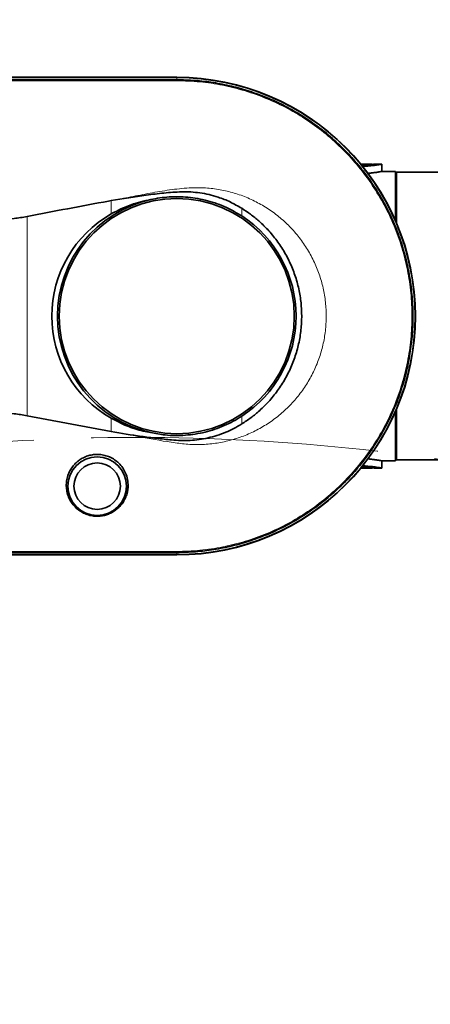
# Model space of a CAD drawing. Header units: millimetres. Extents: x 0 to 14900, y 0 to 10500.
# Tile 24 of 56: x 4805 to 5032, y 6269 to 6813. Entities that reach past the tile are written whole.
import ezdxf

# ---------------------------------------------------------------- set-up
doc = ezdxf.new("R2010")
doc.units = ezdxf.units.MM
doc.header["$LTSCALE"] = 25
doc.linetypes.add('PHANTOM', pattern=[12.7, 6.35, -1.27, 1.27, -1.27, 1.27, -1.27])
doc.styles.add('SLDTEXTSTYLE0', font='TXT', dxfattribs={"width": 0.605})
doc.dimstyles.new('SLDDIMSTYLE0', dxfattribs={"dimtxt": 87.5, "dimasz": 87.5, "dimexe": 0, "dimexo": 0.0625, "dimgap": 21.875, "dimtad": 1, "dimdec": 0, "dimrnd": 1e-09, "dimzin": 12, "dimdsep": 46, "dimtxsty": 'SLDTEXTSTYLE0', "dimsah": 1, "dimcen": 0.09, "dimadec": 0, "dimazin": 3, "dimtfac": 1, "dimtofl": 0, "dimtmove": 0, "dimatfit": 3, "dimfxl": 1, "dimfrac": 2, "dimtolj": 1, "dimtzin": 12, "dimarcsym": 0})

# ---------------------------------------------------------------- blocks, each defined once
blk = doc.blocks.new('_D_4')
at = {"color": 7, "linetype": 'Continuous', "lineweight": 0}
for p, q in [((3798.89, 7609.14), (6438.13, 7609.14)), ((6400.63, 7609.14), (6400.63, 4544.27)), ((3927.69, 4544.27), (6438.13, 4544.27))]:
    blk.add_line(p, q, dxfattribs=at)
at = {"color": 7, "linetype": 'Continuous', "lineweight": 18}
for points in [[(6400.63, 7609.14), (6388.13, 7521.64), (6413.13, 7521.64)], [(6400.63, 4544.27), (6413.13, 4631.77), (6388.13, 4631.77)]]:
    blk.add_solid(points, dxfattribs=at)
at = {"color": 7, "linetype": 'Continuous', "lineweight": 18, "insert": (6287.84, 5943.02), "char_height": 87.5, "attachment_point": 1, "rotation": 90, "style": 'SLDTEXTSTYLE0'}
blk.add_mtext('3065', dxfattribs=at)

msp = doc.modelspace()

# ---------------------------------------------------------------- linework, layer by layer
at = {"color": 7, "linetype": 'Continuous', "lineweight": 35}
for p, q in [((4891.3889787, 6781.2675931), (4789.3889787, 6781.2675931)), ((4789.3889787, 6781.1103698), (4891.3889787, 6781.1103698)), ((4891.3770965, 6779.9008007), (4891.3889787, 6779.9008193)), ((4993.2123551, 6733.2675931), (4999.3889787, 6733.2675931)), ((4999.3889787, 6733.0845338), (4999.3889787, 6733.2675931)), ((5004.8889787, 6733.2675931), (5000.8645591, 6733.2675931)), ((5004.8889787, 6729.2660625), (5004.8889787, 6733.2662463)), ((4995.3889787, 6732.1002558), (4994.0969009, 6732.0309588)), ((5012.3889787, 6729.2675931), (5004.8808042, 6729.2675931)), ((5012.3889787, 6729.2675931), (5012.3889787, 6702.0217399)), ((5012.8889787, 6728.7675931), (5012.3889787, 6728.2675931)), ((5039.8889787, 6728.7675931), (5012.8889787, 6728.7675931)), ((5012.8889787, 6728.7675931), (5012.8889787, 6700.8597437)), ((5012.8889787, 6597.6754425), (5012.8889787, 6569.7675931)), ((4855.1248753, 6585.4218226), (4808.5997737, 6594.2064794)), ((5012.3889787, 6596.5134464), (5012.3889787, 6569.2675931)), ((5012.3889787, 6570.2675931), (5012.8889787, 6569.7675931)), ((5012.8889787, 6569.7675931), (5039.8889787, 6569.7675931)), ((4999.3889787, 6565.2675931), (4993.2123551, 6565.2675931)), ((4995.3889787, 6566.4349305), (4994.0221825, 6566.5082347)), ((4999.3889787, 6565.2675931), (4999.3889787, 6565.4505861)), ((5000.8645591, 6565.2675931), (5004.8889787, 6565.2675931)), ((5004.8785868, 6569.2675931), (5012.3889787, 6569.2675931)), ((5004.8889787, 6565.26894), (5004.8889787, 6569.2695394)), ((4891.3889787, 6517.4248165), (4789.3889787, 6517.4248165)), ((4789.3889787, 6517.2675931), (4891.3889787, 6517.2675931)), ((4891.3889787, 6518.6355666), (4891.383837, 6518.6355701))]:
    msp.add_line(p, q, dxfattribs=at)
at = {"color": 8, "linetype": 'Continuous', "lineweight": 18}
for p, q in [((4891.3770965, 6779.9008007), (4891.3889787, 6779.3430441)), ((4891.3889787, 6779.9008193), (4891.3889787, 6781.1103698)), ((4995.3889787, 6732.1002558), (4995.3889787, 6732.7256664)), ((4855.1248753, 6705.7559497), (4855.1248753, 6713.1136174)), ((4927.3271728, 6708.8809164), (4927.3271728, 6704.6250335)), ((4808.5997737, 6704.327493), (4808.5997737, 6594.2064794)), ((4855.1248753, 6585.4218226), (4855.1248753, 6592.7792365)), ((4927.3271728, 6593.9101528), (4927.3271728, 6589.6520441)), ((4995.3889787, 6565.8095198), (4995.3889787, 6566.4349305)), ((4891.3889787, 6519.1929257), (4878.7340272, 6519.1943773)), ((4891.3889787, 6519.1929257), (4891.383837, 6518.6355701)), ((4891.3889787, 6518.6355666), (4891.3889787, 6517.4248165))]:
    msp.add_line(p, q, dxfattribs=at)
at = {"color": 7, "linetype": 'Continuous', "lineweight": 35}
for centre, radius in [((4891.3889787, 6649.2675931), 65), ((4847.3889787, 6555.2675931), 16.25), ((4847.3889787, 6555.2675931), 12.8571333)]:
    msp.add_circle(centre, radius, dxfattribs=at)
at = {"color": 7, "linetype": 'Continuous', "lineweight": 18}
msp.add_arc((3748.8889757, 5324.2675931), 2284.8733767, 5, 155, dxfattribs=at)
at = {"color": 7, "linetype": 'Continuous', "lineweight": 35}
for radius, start, end in [(132, 270, 90), (131.8427767, 270, 90), (66, 102.588917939, 257.411082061), (66, 302.991737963, 57.008262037)]:
    msp.add_arc((4891.3889787, 6649.2675931), radius, start, end, dxfattribs=at)
at = {"color": 7, "linetype": 'PHANTOM', "lineweight": 18}
msp.add_arc((4869.6080111, 5422.3178037), 1159.8733767, 5, 104.9292866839, dxfattribs=at)
at = {"color": 7, "linetype": 'Continuous', "lineweight": 35}
msp.add_ellipse((4887.4306598, 6649.2675931), major_axis=(65.1645268, 0), ratio=0.998153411, start_param=2.0895028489, end_param=4.1936824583, dxfattribs=at)
at = {"color": 8, "linetype": 'Continuous', "lineweight": 18}
for points, knots in [([(4789.3889787, 6779.3416765), (4797.8889829, 6779.3418214), (4814.8889914, 6779.3421113), (4837.5556675, 6779.3412373), (4857.3890099, 6779.3425311), (4874.3890375, 6779.3404269), (4885.7223307, 6779.3421717), (4891.3889787, 6779.3430441)], [0, 0, 0, 0, 0.249999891, 0.4999997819, 0.6666662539, 0.8333330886, 1, 1, 1, 1]), ([(4891.3889787, 6779.3430441), (4895.6586893, 6779.2252865), (4904.1730313, 6778.9904628), (4916.8248785, 6777.0308603), (4929.2349641, 6773.9348887), (4941.2791949, 6769.6186455), (4952.8279382, 6764.1562519), (4963.7876222, 6757.5816512), (4974.0595632, 6749.9630088), (4983.5250398, 6741.3761573), (4992.1014229, 6731.9190006), (4999.7151366, 6721.6484137), (5006.2903352, 6710.6829467), (5011.7461503, 6699.1395618), (5016.0562803, 6687.1083968), (5019.1643082, 6674.7039967), (5021.0428334, 6662.0650326), (5021.6707721, 6649.3103823), (5021.0498039, 6636.5390953), (5019.1752523, 6623.8929484), (5016.0814639, 6611.5085456), (5011.780319, 6599.4724316), (5006.3191028, 6587.9097166), (4999.7555711, 6576.9494857), (4992.1546171, 6566.6841539), (4983.5733358, 6557.2040154), (4974.1085561, 6548.6119821), (4963.8600359, 6541.0031997), (4952.9024618, 6534.4193985), (4941.3468621, 6528.9456327), (4929.3254837, 6524.6246016), (4916.9320959, 6521.529405), (4904.2458937, 6519.5610044), (4895.6770317, 6519.3156877), (4891.3889787, 6519.1929257)], [0, 0, 0, 0, 0.031347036, 0.0625099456, 0.093796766, 0.1251778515, 0.156309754, 0.187477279, 0.2188904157, 0.250083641, 0.28118816, 0.3125045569, 0.3438284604, 0.3749392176, 0.4061252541, 0.4375386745, 0.4687048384, 0.499819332, 0.531176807, 0.5624603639, 0.5935606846, 0.6247776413, 0.656181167, 0.6873245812, 0.7184533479, 0.7498410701, 0.7810858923, 0.81218447, 0.8434367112, 0.8748192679, 0.9059450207, 0.9370931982, 0.9685200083, 1, 1, 1, 1]), ([(4855.1248753, 6713.1136174), (4858.7104546, 6713.7917706), (4865.8841774, 6715.1485621), (4876.6195583, 6717.2959019), (4887.4118748, 6719.090246), (4897.3192096, 6720.2334466), (4906.3346968, 6720.3414776), (4914.3376824, 6719.4714829), (4922.1945187, 6717.7300672), (4929.7988634, 6715.0944985), (4937.0654852, 6711.6386106), (4943.9273001, 6707.3906989), (4950.2723186, 6702.3655076), (4956.0280041, 6696.6441324), (4961.0918749, 6690.3344587), (4965.375416, 6683.5025422), (4968.8554347, 6676.2592813), (4971.495623, 6668.6952828), (4973.2389198, 6660.9028862), (4974.1046735, 6652.9926584), (4974.0874772, 6645.0412202), (4973.1575482, 6637.1522623), (4971.3625293, 6629.4237008), (4968.7238427, 6621.9421298), (4965.2474165, 6614.8142291), (4961.0095253, 6608.1157131), (4956.0508181, 6601.9102149), (4950.4064458, 6596.2986956), (4944.1675384, 6591.3331907), (4937.4014223, 6587.071283), (4930.1745647, 6583.5958653), (4922.5889368, 6580.9326722), (4914.7364269, 6579.1055897), (4906.7013577, 6578.2307957), (4898.5932815, 6578.2302055), (4887.2641727, 6579.5435085), (4872.8203534, 6582.2132783), (4861.0235808, 6584.3522692), (4855.1248753, 6585.4218226)], [0, 0, 0, 0, 0.0342608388, 0.0685461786, 0.1027783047, 0.1369665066, 0.1620758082, 0.1872669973, 0.2123778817, 0.2374745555, 0.262650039, 0.287746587, 0.3130343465, 0.3384045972, 0.3636924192, 0.3887115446, 0.4138119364, 0.4388306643, 0.4635954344, 0.4884394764, 0.5132039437, 0.5378992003, 0.5626733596, 0.5873688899, 0.6120558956, 0.6368210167, 0.6615090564, 0.6863644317, 0.7112980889, 0.7361544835, 0.7612356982, 0.7863953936, 0.8114764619, 0.8367557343, 0.8621235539, 0.8874326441, 0.9437132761, 1, 1, 1, 1]), ([(4878.7340272, 6519.1943773), (4865.9523456, 6519.194049), (4844.6706653, 6519.1935023), (4814.8889788, 6519.1932125), (4797.8889785, 6519.1934104), (4789.3889787, 6519.1935093)], [0, 0, 0, 0, 0.429179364, 0.7145896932, 1, 1, 1, 1])]:
    msp.add_open_spline(points, degree=3, knots=knots, dxfattribs=at)
at = {"color": 7, "linetype": 'Continuous', "lineweight": 35}
for points, knots in [([(4789.3925004, 6779.8987256), (4796.0627374, 6779.8987819), (4809.4029612, 6779.8988943), (4829.4131823, 6779.8992368), (4849.7454347, 6779.8972552), (4866.9045164, 6779.903263), (4880.8890829, 6779.8929116), (4887.8813051, 6779.8981712), (4891.3770965, 6779.9008007)], [0, 0, 0, 0, 0.19621165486, 0.39241595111, 0.58862009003, 0.79430644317, 0.89716262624, 1, 1, 1, 1]), ([(4891.3889787, 6779.9008193), (4894.7631556, 6779.8286432), (4901.5117696, 6779.6842852), (4911.611127, 6778.4591687), (4921.629548, 6776.4884455), (4931.5073018, 6773.7155296), (4941.1417487, 6770.1924981), (4950.6570961, 6765.8416924), (4959.9631881, 6760.6264081), (4969.020299, 6754.5209087), (4977.5686457, 6747.6338623), (4985.5465559, 6740.0159396), (4992.8647538, 6731.7623406), (4999.4583667, 6722.9341095), (5005.265703, 6713.5695221), (5010.2737342, 6703.7399307), (5014.4482111, 6693.5284179), (5017.7489225, 6683.0143206), (5020.1299972, 6672.2539873), (5021.6024476, 6661.3191222), (5022.1622484, 6650.2996953), (5021.7961302, 6639.3307292), (5020.5065591, 6628.4919984), (5018.3311042, 6617.7960202), (5015.2380092, 6607.2662676), (5011.25013, 6596.9791929), (5006.422332, 6587.058624), (5000.7862874, 6577.5878404), (4994.3535215, 6568.6386504), (4987.1849648, 6560.2504835), (4979.3444573, 6552.4867185), (4970.8907309, 6545.4153404), (4961.8584239, 6539.100182), (4952.318098, 6533.558381), (4942.3505611, 6528.8275565), (4932.2494161, 6525.0364267), (4922.0941547, 6522.1595156), (4911.9619245, 6520.1467712), (4901.7023492, 6518.8712264), (4894.8231245, 6518.7140366), (4891.3889787, 6518.6355666)], [0, 0, 0, 0, 0.0246708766, 0.0493436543, 0.074272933, 0.0992790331, 0.1242850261, 0.1492141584, 0.1757082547, 0.2022023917, 0.2289950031, 0.2558833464, 0.2827717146, 0.30956436, 0.3363594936, 0.3632503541, 0.3901412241, 0.4169363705, 0.4437357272, 0.4706308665, 0.4975260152, 0.5243253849, 0.5507881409, 0.577250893, 0.6040487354, 0.6309423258, 0.6578359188, 0.6846337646, 0.7114341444, 0.7383303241, 0.7652265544, 0.7920270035, 0.8188252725, 0.8457193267, 0.8726134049, 0.8994117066, 0.9245201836, 0.9497079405, 0.9748939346, 1, 1, 1, 1]), ([(4993.6491834, 6732.6277408), (4994.0363319, 6732.6470795), (4994.6335234, 6732.6769101), (4995.1924087, 6732.71298), (4995.3889787, 6732.7256664)], [0, 0, 0, 0, 0.6482821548, 1, 1, 1, 1]), ([(4995.3889787, 6732.7256664), (4995.6488687, 6732.7435128), (4996.170457, 6732.7793297), (4996.9050465, 6732.8383529), (4997.6009022, 6732.8996391), (4998.2384699, 6732.9610484), (4998.8123516, 6733.0203913), (4999.3225687, 6733.0764047), (4999.7713579, 6733.1282181), (5000.1473986, 6733.173483), (5000.4468818, 6733.2107103), (5000.6748563, 6733.2397573), (5000.8169185, 6733.2581619), (5000.9016809, 6733.2692483), (5000.872698, 6733.265468), (5000.8645591, 6733.2644065)], [0, 0, 0, 0, 0.0792837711, 0.1591191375, 0.2406907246, 0.3228613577, 0.4021448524, 0.4819791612, 0.5635553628, 0.6457360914, 0.7248455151, 0.8045105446, 0.8859342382, 0.9679680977, 1, 1, 1, 1]), ([(5004.8814289, 6733.2662463), (5004.8774386, 6733.2655313), (5004.8685423, 6733.2639373), (5004.6793031, 6733.2302714), (5004.2908307, 6733.1621398), (5003.7040718, 6733.0636437), (5002.9885793, 6732.9476632), (5002.0862501, 6732.8099634), (5001.0196727, 6732.6621778), (5000.2111712, 6732.5582512), (4999.1953212, 6732.437382), (4997.9334769, 6732.3033915), (4996.5608519, 6732.1819101), (4995.685172, 6732.1208941), (4995.3889787, 6732.1002558)], [0, 0, 0, 0, 0.0580108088, 0.1293314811, 0.2666155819, 0.3360425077, 0.4066274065, 0.5449629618, 0.6149113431, 0.6860137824, 0.7378645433, 0.8412881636, 0.9463166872, 1, 1, 1, 1]), ([(4996.9926736, 6728.1710581), (4997.2101648, 6728.1904379), (4997.7906919, 6728.2421664), (4998.6781894, 6728.3371239), (4999.6597627, 6728.4518715), (5000.5818655, 6728.5713314), (5001.4303192, 6728.6904425), (5002.1951212, 6728.8054709), (5002.8756853, 6728.9138239), (5003.4712095, 6729.0133079), (5003.9657326, 6729.0992472), (5004.3551282, 6729.1689905), (5004.6445084, 6729.2220094), (5004.8225798, 6729.2551354), (5004.898842, 6729.2694409), (5004.8833327, 6729.2665354), (5004.8808042, 6729.2660617)], [0, 0, 0, 0, 0.0457286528, 0.1220588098, 0.1989073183, 0.2773827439, 0.3564185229, 0.4337263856, 0.5115727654, 0.591127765, 0.671278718, 0.748146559, 0.8255608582, 0.904710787, 0.9844651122, 1, 1, 1, 1]), ([(4855.1248753, 6713.1136174), (4861.5793743, 6714.1578012), (4871.2755875, 6715.7264169), (4884.2854301, 6717.3946661), (4892.5210916, 6718.023634), (4899.1632811, 6717.946668), (4904.225044, 6717.4698338), (4909.2696001, 6716.5027418), (4914.8973766, 6714.8940322), (4921.0297911, 6712.5106805), (4925.2180437, 6710.0966028), (4927.3271728, 6708.8809164)], [0, 0, 0, 0, 0.2645715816, 0.3974502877, 0.5301994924, 0.5979061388, 0.6655840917, 0.7352966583, 0.8050227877, 0.9018129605, 1, 1, 1, 1]), ([(4808.5997737, 6704.327493), (4823.6189017, 6707.2326689), (4839.1146546, 6710.2300392), (4854.6471212, 6713.0275698), (4855.1248753, 6713.1136174)], [0, 0, 0, 0, 0.9692415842, 1, 1, 1, 1]), ([(4855.1248753, 6705.7559497), (4856.9113443, 6706.7142969), (4860.4985144, 6708.6386261), (4866.0140047, 6710.8283824), (4871.5210187, 6712.5624771), (4875.1723469, 6713.3072688), (4877.0039832, 6713.6808829)], [0, 0, 0, 0, 0.260069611, 0.5222110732, 0.7603240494, 1, 1, 1, 1]), ([(4877.0039832, 6713.6808829), (4878.6724019, 6714.0143828), (4882.0092369, 6714.6813821), (4887.1371019, 6715.1936317), (4892.3287058, 6715.3307093), (4897.6426047, 6715.0436737), (4902.9984231, 6714.3145464), (4908.4111523, 6713.1179331), (4913.7489372, 6711.4418252), (4920.2125104, 6708.8456656), (4924.5803982, 6706.2545029), (4927.3271728, 6704.6250335)], [0, 0, 0, 0, 0.0972773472, 0.1945545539, 0.2942662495, 0.3939778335, 0.4984273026, 0.6028767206, 0.7103707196, 0.8178647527, 1, 1, 1, 1]), ([(4927.3271728, 6708.8809164), (4928.9673035, 6707.8060745), (4932.2475327, 6705.6564117), (4937.3223931, 6701.5120791), (4942.4646778, 6696.4370676), (4947.4183474, 6690.2966249), (4951.666922, 6683.646131), (4955.1250031, 6676.5491467), (4957.7756606, 6669.1116081), (4959.5859725, 6661.423975), (4960.5019174, 6653.5783889), (4960.5432703, 6645.6797447), (4959.7083579, 6637.8226973), (4957.975442, 6630.1123062), (4955.3979703, 6622.6414689), (4952.007855, 6615.5017234), (4947.8196306, 6608.800158), (4942.9177871, 6602.6017616), (4937.7395593, 6597.3940005), (4932.5214616, 6593.065644), (4929.0586012, 6590.78991), (4927.3271728, 6589.6520441)], [0, 0, 0, 0, 0.0412864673, 0.0825721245, 0.1377966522, 0.193197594, 0.2484234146, 0.303698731, 0.3591501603, 0.4144254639, 0.4697219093, 0.5251942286, 0.5804901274, 0.6358157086, 0.6913178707, 0.7466436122, 0.8019582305, 0.8574491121, 0.9127629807, 0.9563815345, 1, 1, 1, 1]), ([(4794.1593142, 6702.8923342), (4796.572583, 6702.9543625), (4801.4257863, 6703.0791044), (4806.1997013, 6703.909842), (4808.5997737, 6704.327493)], [0, 0, 0, 0, 0.4972527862, 1, 1, 1, 1]), ([(4808.5997737, 6594.2064794), (4806.2256524, 6594.6201959), (4801.4520781, 6595.4520434), (4796.5988204, 6595.5781635), (4794.1593142, 6595.6415582)], [0, 0, 0, 0, 0.4973466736, 1, 1, 1, 1]), ([(4877.0039832, 6584.8543033), (4875.6244518, 6585.1305233), (4871.1453919, 6586.027354), (4863.669657, 6588.3721601), (4857.9915056, 6591.3007366), (4855.1248753, 6592.7792365)], [0, 0, 0, 0, 0.1805824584, 0.5863147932, 1, 1, 1, 1]), ([(4927.3271728, 6593.9101528), (4925.7716364, 6592.9527685), (4922.6605647, 6591.0380006), (4917.6653854, 6588.6443402), (4912.4521813, 6586.6335575), (4907.0830952, 6585.0802105), (4901.6563333, 6583.9955365), (4896.1585011, 6583.3599235), (4890.5765968, 6583.1997689), (4884.1325753, 6583.517535), (4879.6449258, 6584.3590683), (4877.0039832, 6584.8543033)], [0, 0, 0, 0, 0.1042991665, 0.20859825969, 0.31592728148, 0.42325627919, 0.5275557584, 0.6318552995, 0.73918342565, 0.84651171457, 1, 1, 1, 1]), ([(4927.3271728, 6589.6520441), (4925.8918466, 6588.806479), (4923.0212264, 6587.1153678), (4918.431619, 6585.0084863), (4913.6515218, 6583.2501642), (4908.7347374, 6581.9124854), (4903.7705934, 6581.0035216), (4898.7476896, 6580.4978606), (4893.6517997, 6580.4895346), (4887.4323686, 6580.9248539), (4880.1421338, 6581.6902127), (4868.9887828, 6583.1244839), (4860.6729522, 6584.5024705), (4855.1248753, 6585.4218226)], [0, 0, 0, 0, 0.067222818, 0.134444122, 0.2035599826, 0.2726741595, 0.3399171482, 0.4071547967, 0.4762784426, 0.5454669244, 0.6589604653, 0.7724684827, 1, 1, 1, 1]), ([(4864.4865675, 6555.2675931), (4864.4420122, 6556.5006201), (4864.3529257, 6558.966009), (4863.2619548, 6562.4064211), (4861.5873244, 6565.4439581), (4859.5029217, 6567.9393519), (4857.0180349, 6569.9591377), (4854.3591171, 6571.4307646), (4851.5476353, 6572.3799323), (4848.7681928, 6572.8364594), (4846.0114602, 6572.8258534), (4843.3728945, 6572.4090152), (4840.8649932, 6571.5918202), (4838.5169817, 6570.4171679), (4836.3858807, 6568.8960848), (4834.4701521, 6567.0374665), (4832.8625742, 6564.8847766), (4831.5628567, 6562.417837), (4830.6770009, 6559.7293309), (4830.2288919, 6556.7980977), (4830.3066698, 6553.7689889), (4830.9487965, 6550.6739088), (4832.1882015, 6547.6885162), (4833.9984998, 6544.940754), (4836.3314494, 6542.5770459), (4838.9870511, 6540.7471659), (4841.8791576, 6539.4833408), (4844.7164908, 6538.7884627), (4847.5051315, 6538.5979282), (4850.0905752, 6538.8101054), (4852.5390224, 6539.395762), (4854.8378084, 6540.2990656), (4856.9749493, 6541.525929), (4858.98461, 6543.0960855), (4860.7636111, 6544.9866526), (4862.3277773, 6547.2622585), (4863.5211738, 6549.8371701), (4864.2915008, 6552.5624708), (4864.4240568, 6554.4007146), (4864.4865675, 6555.2675931)], [0, 0, 0, 0, 0.0364044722, 0.0727893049, 0.1038987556, 0.1349873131, 0.1630151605, 0.1910276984, 0.2161607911, 0.2412883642, 0.2647174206, 0.2881479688, 0.3112193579, 0.3342964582, 0.3581778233, 0.3820674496, 0.4077218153, 0.4333855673, 0.4615023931, 0.4896271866, 0.5202960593, 0.5509658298, 0.5830662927, 0.6151508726, 0.6460190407, 0.6768546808, 0.7037790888, 0.7306833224, 0.7537414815, 0.7767999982, 0.7984717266, 0.8201517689, 0.8428844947, 0.8656280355, 0.8910679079, 0.9165183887, 0.9453765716, 0.9742406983, 1, 1, 1, 1]), ([(4997.1754011, 6570.3485228), (4997.2293054, 6570.3438015), (4997.6089717, 6570.3105477), (4998.2782529, 6570.2409169), (4999.2097122, 6570.137571), (5000.1190054, 6570.0249778), (5001.001089, 6569.906138), (5001.8146223, 6569.7878798), (5002.5427256, 6569.6750888), (5003.177878, 6569.5713916), (5003.7201989, 6569.4789771), (5004.1692151, 6569.399742), (5004.5123728, 6569.3375099), (5004.7444788, 6569.294627), (5004.8733882, 6569.2705195), (5004.8770211, 6569.2698351), (5004.8785868, 6569.2695401)], [0, 0, 0, 0, 0.0114292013, 0.0804998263, 0.1499447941, 0.2277201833, 0.3060272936, 0.3860101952, 0.466573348, 0.5448920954, 0.6237623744, 0.7043863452, 0.785622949, 0.8630199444, 0.9409661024, 1, 1, 1, 1]), ([(4995.3889787, 6565.8095198), (4995.1947546, 6565.8218952), (4994.6099228, 6565.8591589), (4993.9815473, 6565.8940575), (4993.541289, 6565.9129354), (4993.5260568, 6565.9135886)], [0, 0, 0, 0, 0.3243390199, 0.9766232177, 1, 1, 1, 1]), ([(5004.8814289, 6565.26894), (5004.8774386, 6565.2696549), (5004.8685423, 6565.2712489), (5004.6793031, 6565.3049148), (5004.2908307, 6565.3730464), (5003.7040718, 6565.4715426), (5002.9885793, 6565.587523), (5002.0862501, 6565.7252229), (5001.0196727, 6565.8730084), (5000.2111712, 6565.976935), (4999.1953212, 6566.0978042), (4997.9334769, 6566.2317947), (4996.5608519, 6566.3532761), (4995.685172, 6566.4142922), (4995.3889787, 6566.4349305)], [0, 0, 0, 0, 0.05801080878, 0.12933148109, 0.26661558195, 0.33604250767, 0.40662740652, 0.54496296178, 0.6149113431, 0.68601378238, 0.73786454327, 0.84128816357, 0.94631668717, 1, 1, 1, 1]), ([(5000.8645591, 6565.2707798), (5000.8573011, 6565.2717464), (5000.8454222, 6565.2733284), (5000.6422926, 6565.2996241), (5000.4080193, 6565.3293643), (5000.0978834, 6565.3677513), (4999.7201684, 6565.4129781), (4999.2695109, 6565.4647515), (4998.7949651, 6565.5165338), (4998.1640065, 6565.5817775), (4997.3078192, 6565.6633953), (4996.305836, 6565.7467202), (4995.6227593, 6565.7935071), (4995.3889787, 6565.8095198)], [0, 0, 0, 0, 0.1260403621, 0.2062846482, 0.2877010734, 0.3664456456, 0.4457358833, 0.5258675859, 0.6071493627, 0.6666438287, 0.7916936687, 0.9287078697, 1, 1, 1, 1]), ([(4891.383837, 6518.6355701), (4884.7137325, 6518.63592), (4871.3739484, 6518.6366196), (4851.3645073, 6518.636328), (4831.0313387, 6518.6364899), (4810.374014, 6518.6360642), (4796.3863394, 6518.6363279), (4789.3925018, 6518.6364597)], [0, 0, 0, 0, 0.1961962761, 0.3923800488, 0.5885628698, 0.7942814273, 1, 1, 1, 1])]:
    msp.add_open_spline(points, degree=3, knots=knots, dxfattribs=at)

# ---------------------------------------------------------------- dimensions: what is measured, and where the dimension line sits
at = {"color": 7, "linetype": 'Continuous', "lineweight": 18}
dim = msp.add_linear_dim(base=(6400.6298523, 4544.2675931), p1=(3748.8889757, 7609.1409698), p2=(3877.6889757, 4544.2675931), angle=90, dimstyle='SLDDIMSTYLE0', dxfattribs=at)
dim.commit()
dim.dimension.update_dxf_attribs({"geometry": '_D_4', "text_midpoint": (6400.6298523, 6076.7042815), "dimtype": 160})

doc.saveas('drawing.dxf')
